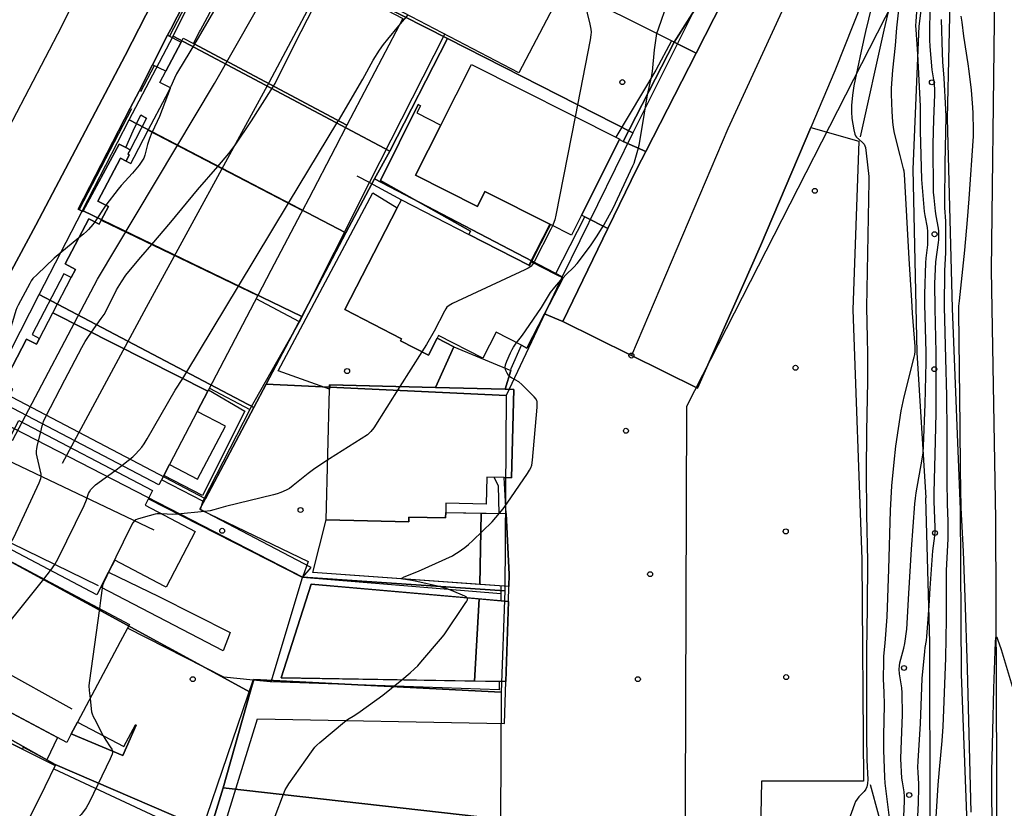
# Model space of a CAD drawing. Extents: x 0 to 85000, y -1 to 75000.
# Tile 69 of 147: x 39113 to 39312, y 62048 to 62207. Entities that reach past the tile are written whole.
import ezdxf

# ---------------------------------------------------------------- set-up
doc = ezdxf.new("R2010")
doc.units = 0
doc.header["$MEASUREMENT"] = 0
doc.header["$PDMODE"] = 33
doc.header["$PDSIZE"] = -3
for name, color, linetype in [('BOS3D_ACTIVE_POLY_CLIP', 227, 'CONTINUOUS'), ('CONTOUR_CLIP', 120, 'CONTINUOUS'), ('DRIVEWAY_CLIP', 210, 'CONTINUOUS'), ('DTM_INFOTECHBREAKS_CLIP', 4, 'CONTINUOUS'), ('DTM_POINT', 158, 'CONTINUOUS'), ('FENCE_CLIP', 96, 'CONTINUOUS'), ('IMPERV_OTHER_CLIP', 126, 'CONTINUOUS'), ('PARCELS_FULL_17_CLIP', 7, 'CONTINUOUS'), ('PARKING_CLIP', 78, 'CONTINUOUS'), ('RAIL_CLIP', 171, 'CONTINUOUS'), ('ROAD_CLIP', 197, 'CONTINUOUS'), ('SIDEWALK_CLIP', 78, 'CONTINUOUS'), ('SPOT_ELEV', 82, 'CONTINUOUS')]:
    doc.layers.add(name, color=color, linetype=linetype)

msp = doc.modelspace()

# ---------------------------------------------------------------- linework, layer by layer
at = {"layer": 'BOS3D_ACTIVE_POLY_CLIP'}
for points, elevation in [([(39202.4, 62230.09), (39210.57, 62226.06), (39216.15, 62223.3), (39224.14, 62219.35), (39225.47, 62218.7), (39223.04, 62214.05), (39213.97, 62196.65), (39189.14, 62209.59), (39200.92, 62230.82)], 44.5), ([(39179.19, 62186.01), (39148.17, 62202.53), (39149.41, 62204.9), (39149.59, 62205.23), (39151.44, 62208.77), (39151.67, 62209.22), (39152.39, 62210.6), (39152.82, 62211.41), (39150.71, 62212.51), (39155.48, 62221.63), (39157.95, 62220.34), (39159.72, 62223.73), (39190.49, 62207.65)], 56), ([(39148.17, 62202.53), (39179.19, 62186.01), (39176.8, 62181.45), (39171.46, 62171.22), (39170.19, 62168.81), (39139.03, 62185.03), (39142.55, 62191.76), (39143.49, 62193.57), (39141.39, 62194.67), (39142.58, 62196.95), (39145.66, 62202.84), (39146.07, 62203.63)], 56), ([(39234.31, 62183.11), (39226.62, 62167.85), (39224.58, 62163.8), (39220.35, 62165.93), (39207.09, 62172.61), (39205.58, 62169.62), (39193.07, 62175.92), (39198.19, 62186.07), (39204.36, 62198.31), (39234.35, 62183.2)], 46), ([(39170.19, 62168.81), (39169.85, 62168.15), (39163.83, 62156.63), (39161.18, 62151.56), (39129.52, 62166.83), (39130.96, 62169.58), (39128.85, 62170.68), (39133.39, 62179.37), (39134.54, 62178.77), (39135.5, 62178.27), (39136.16, 62179.54), (39139.03, 62185.03)], 56), ([(39216, 62157.69), (39216.12, 62157.63), (39216.53, 62158.42), (39221.38, 62155.92), (39222.9, 62155.14), (39219.16, 62147.88), (39215.59, 62140.94), (39214.49, 62141.51), (39209.38, 62144.14), (39206.67, 62138.88), (39197.73, 62143.49), (39197.47, 62142.98), (39195.67, 62139.5), (39190.03, 62142.41), (39190.25, 62142.83), (39178.76, 62148.74), (39189.37, 62169.35), (39190.21, 62170.97), (39203.86, 62163.94)], 42.5), ([(39129.52, 62166.83), (39161.18, 62151.56), (39151.23, 62132.52), (39151.09, 62132.25), (39119.74, 62148.11), (39123.44, 62155.2), (39124.31, 62156.86), (39122.2, 62157.96), (39126.98, 62167.11), (39129.09, 62166.01)], 56), ([(39151.09, 62132.25), (39148.94, 62128.13), (39143.34, 62117.42), (39142.17, 62115.18), (39141.19, 62113.31), (39111.72, 62128.71), (39110.05, 62129.58), (39111.63, 62132.61), (39109.67, 62133.64), (39114.43, 62142.75), (39116.4, 62141.72), (39117.01, 62142.9), (39119.74, 62148.11)], 56), ([(39212.91, 62132.58), (39212.46, 62114.71), (39210.98, 62114.75), (39207.5, 62114.84), (39207.36, 62109.35), (39199.22, 62109.56), (39199.17, 62107.7), (39199.14, 62106.6), (39191.72, 62106.78), (39191.7, 62105.82), (39175.02, 62106.24), (39175.68, 62132.67), (39175.7, 62133.51), (39197.07, 62132.97), (39211.22, 62132.62)], 42.5), ([(39148.53, 62103.87), (39142.63, 62092.62), (39142.27, 62092.81), (39132.28, 62098.05), (39131, 62095.62), (39129.43, 62092.62), (39128.61, 62091.07), (39101.74, 62105.18), (39102.53, 62106.69), (39106.07, 62113.44), (39112.84, 62126.33), (39139.91, 62112.12), (39138.37, 62109.2)], 44.5), ([(39093.21, 62083.93), (39092.63, 62086.07), (39097.56, 62095.34), (39099.66, 62096.08), (39099.7, 62096.1), (39108.51, 62099.22), (39135.22, 62085.02), (39133.35, 62081.5), (39124.74, 62065.31), (39123.46, 62062.89), (39122.54, 62061.17), (39120.7, 62062.15), (39097.35, 62074.56), (39095.48, 62075.56)], 51), ([(39077.6, 62055.28), (39077.27, 62056.45), (39082.32, 62066.56), (39083.74, 62067.05), (39083.85, 62067.09), (39092.12, 62069.95), (39092.81, 62070.19), (39094.85, 62069.17), (39113.56, 62059.83), (39120.22, 62056.5), (39118.08, 62052.21), (39109.02, 62034.06), (39107.8, 62031.61), (39081.64, 62044.67), (39080.38, 62045.3), (39077.85, 62054.39)], 51)]:
    msp.add_lwpolyline(points, close=True, dxfattribs=dict(at, elevation=elevation))
at = {"layer": 'CONTOUR_CLIP'}
for p, q in [((39189.68, 62206.1, 17), (39191.55, 62208.33, 17)), ((39143.48, 62193.58, 19), (39143.44, 62193.48, 19)), ((39194.34, 62140.19, 16), (39189.89, 62133.16, 16)), ((39132.23, 62116.15, 17), (39133.67, 62117.23, 17)), ((39117.88, 62094.24, 17), (39119.27, 62095.98, 17))]:
    msp.add_line(p, q, dxfattribs=at)
for points, elevation in [([(39157.66, 62220.49), (39155.16, 62215.55), (39153.23, 62211.02), (39152.78, 62210.05), (39152.22, 62209.04), (39148.61, 62202.9), (39148.34, 62202.44), (39145.12, 62197.09), (39144.74, 62196.41), (39144.3, 62195.52), (39143.6, 62193.89), (39143.48, 62193.58)], 19), ([(39291.83, 62046.17), (39291.95, 62049.33), (39291.94, 62050.27), (39291.85, 62051.17), (39291.51, 62053.21), (39291.41, 62053.96), (39291.21, 62057.88), (39291.25, 62059.81), (39291.51, 62066.79), (39291.45, 62071.25), (39291.38, 62072.22), (39290.94, 62075.09), (39290.87, 62076.02), (39290.91, 62076.71), (39291.02, 62077.27), (39291.78, 62080.25), (39291.98, 62081.19), (39292.38, 62084.08), (39292.8, 62091.33), (39293.37, 62100.28), (39294.05, 62109.43), (39294.16, 62110.57), (39294.31, 62111.7), (39295.49, 62118.45), (39295.68, 62119.77), (39295.77, 62121.11), (39296.12, 62129.64), (39296.29, 62138.09), (39296.3, 62140.05), (39296.05, 62149.84), (39296.03, 62151.83), (39296.24, 62158.2), (39296.32, 62159.17), (39296.65, 62161.83), (39296.68, 62162.4), (39296.68, 62163.18), (39296.62, 62164.54), (39296.56, 62165.31), (39296.1, 62167.8), (39295.99, 62168.57), (39295.42, 62175.04), (39295.18, 62184.91), (39295.19, 62189.9), (39294.63, 62200.39), (39294.27, 62205.4), (39294.25, 62206.15), (39294.27, 62207.06), (39294.85, 62214.58)], 12), ([(39297.2, 62212.31), (39296.98, 62206.22), (39297, 62203.29), (39297.07, 62201.92), (39297.49, 62197.22), (39297.87, 62194.79), (39298, 62193.42), (39297.99, 62192.25), (39297.78, 62187.16), (39297.68, 62182.22), (39297.74, 62172.46), (39297.83, 62171.31), (39298.1, 62168.65), (39298.25, 62167.69), (39298.72, 62165.2), (39298.78, 62164.63), (39298.82, 62163.65), (39298.81, 62162.88), (39298.76, 62162.29), (39298.23, 62158.4), (39298, 62153.99), (39298.04, 62148.95), (39298.24, 62140.07), (39298.28, 62131.74), (39298.27, 62127.82), (39298.16, 62122.14), (39297.83, 62111.65), (39297.84, 62109.92), (39298.05, 62104.74), (39298.06, 62103.75), (39298, 62102.99), (39297.7, 62100.94), (39297.6, 62099.96), (39297.06, 62092.42), (39296.84, 62088.81), (39296.37, 62082.6), (39296.29, 62081.83), (39296.05, 62080.38), (39295.96, 62079.6), (39295.45, 62074.1), (39295.08, 62064.98), (39294.63, 62057.37), (39294.59, 62056.19), (39294.62, 62055.08), (39294.76, 62052.84), (39294.78, 62052.08), (39294.7, 62048.95), (39294.58, 62046.23)], 11), ([(39117.69, 62125.58), (39117.86, 62126.11), (39118.33, 62127.13), (39122.13, 62134.51), (39125.59, 62141.06), (39126.25, 62142.26), (39126.66, 62142.91), (39127.55, 62144.16), (39129.53, 62146.92), (39130.08, 62147.75), (39130.55, 62148.62), (39132.58, 62152.73), (39133.6, 62154.38), (39134.46, 62155.67), (39135.08, 62156.44), (39137.51, 62159.31), (39139.73, 62161.91), (39143.57, 62166.39), (39149.01, 62172.99), (39153.08, 62177.71), (39155.32, 62180.31), (39156.15, 62181.36), (39156.61, 62181.99), (39159.89, 62186.9), (39163.9, 62193.16), (39164.35, 62193.92), (39164.68, 62194.48), (39168.75, 62202.63), (39172.43, 62209.82)], 18), ([(39222.86, 62155.16), (39222.89, 62155.19), (39223.43, 62155.74), (39225.1, 62157.31), (39225.75, 62158.03), (39228.46, 62161.65), (39229.68, 62163.45), (39231.11, 62165.79), (39233.01, 62169.26), (39237.02, 62177.8), (39237.25, 62178.35), (39237.49, 62179.1), (39238.02, 62181.01), (39238.25, 62181.99), (39238.76, 62184.73), (39239.98, 62192.18), (39240.8, 62195.75), (39240.96, 62196.92), (39241.38, 62201.25), (39241.69, 62203.61), (39241.87, 62204.59), (39242.23, 62205.72), (39243.97, 62210.61)], 15), ([(39227.24, 62210.9), (39228.31, 62206.44), (39228.52, 62205.47), (39228.58, 62204.88), (39228.54, 62204.3), (39228.37, 62203.32), (39225.32, 62187.75)], 16), ([(39285.27, 62210), (39284.07, 62204.97), (39283.19, 62201.04), (39281.68, 62194), (39281.4, 62192.1), (39281.19, 62190), (39281.21, 62188.71), (39281.3, 62187.41), (39281.66, 62185.13), (39281.88, 62184.22), (39282.03, 62183.89), (39282.25, 62183.61), (39283.37, 62182.61), (39283.75, 62182.21), (39283.92, 62181.89), (39284.03, 62181.54), (39284.2, 62180.38), (39284.69, 62175.67), (39284.75, 62174.7), (39284.28, 62149.25), (39284.37, 62142.97), (39284.47, 62139.86), (39284.48, 62134.27), (39284.22, 62124.07), (39284.16, 62115.9), (39284.26, 62107.26), (39284.45, 62097.82), (39284.38, 62088.5), (39284.26, 62079.7), (39284.24, 62062.79), (39284.34, 62057.57), (39284.49, 62053.67), (39284.47, 62052.9), (39284.34, 62052.21), (39284.12, 62051.72), (39283.77, 62051.28), (39282.7, 62050.16), (39282.33, 62049.72), (39282.04, 62049.22), (39281.81, 62048.68), (39276.06, 62032.77)], 14), ([(39288.87, 62045.93), (39288.63, 62048.1), (39288.03, 62052.96), (39287.96, 62054.13), (39287.77, 62059.6), (39287.77, 62062.54), (39287.91, 62068.82), (39287.85, 62071.32), (39287.68, 62073.98), (39287.72, 62077.65), (39287.78, 62078.6), (39288.05, 62081.26), (39288.42, 62086.57), (39288.75, 62096.2), (39289.09, 62108.12), (39289.37, 62113.11), (39289.81, 62117.85), (39290.2, 62121.11), (39291.29, 62128.25), (39291.86, 62131.06), (39293.92, 62139.08), (39294.03, 62139.66), (39294.09, 62140.27), (39294.06, 62141.26), (39293.57, 62148.01), (39293.42, 62150.6), (39292.86, 62158.99), (39291.93, 62176.13), (39291.86, 62176.71), (39291.76, 62177.23), (39291.04, 62179.88), (39289.93, 62184.43), (39289.69, 62185.58), (39289.56, 62186.71), (39289.41, 62188.79), (39289.29, 62192.33), (39289.28, 62193.51), (39289.57, 62197.19), (39290.1, 62202.15), (39290.35, 62205.73), (39290.83, 62209.97)], 13), ([(39299.33, 62207.41), (39299.56, 62200.65), (39299.64, 62198.86), (39299.9, 62195.52), (39300.23, 62189.19), (39300.28, 62187.8), (39300.1, 62178.29), (39300.02, 62170.32), (39300.04, 62169.34), (39300.25, 62166.63), (39300.25, 62161.38), (39300.22, 62160.23), (39300.06, 62157.86), (39300, 62156.57), (39299.98, 62149.25), (39300.02, 62146.76), (39300.25, 62138.85), (39300.41, 62131.28), (39300.49, 62123.89), (39300.49, 62114.13), (39300.57, 62109.39), (39300.67, 62105.93), (39300.67, 62102.38), (39300.36, 62095.98), (39300.38, 62086.11), (39300.19, 62078.28), (39299.89, 62069.47), (39299.65, 62064.44), (39299.46, 62061.52), (39298.97, 62055.71), (39298.67, 62052.63), (39298.3, 62046.06)], 10), ([(39305.41, 62047.09), (39304.65, 62076.15), (39304.22, 62090.56), (39303.85, 62099.8), (39303.41, 62108.65), (39303.28, 62116.35), (39303.22, 62125.16), (39302.93, 62148.28), (39302.95, 62149.4), (39303.03, 62150.5), (39304.12, 62160.75), (39304.68, 62166.88), (39305.02, 62171.16), (39305.87, 62183.83), (39305.89, 62184.98), (39305.84, 62188.45), (39305.78, 62189.62), (39305.47, 62193.12), (39305.03, 62196.94), (39304.81, 62198.47), (39303.91, 62204.07), (39303.59, 62206.9), (39303.42, 62208.08)], 9), ([(39133.67, 62117.23), (39134.99, 62118.23), (39135.91, 62118.96), (39136.46, 62119.49), (39137.1, 62120.21), (39137.72, 62120.94), (39138.18, 62121.56), (39138.8, 62122.58), (39144.43, 62132.46), (39145.98, 62134.83), (39146.2, 62135.16), (39146.83, 62136.17), (39157.26, 62153.46), (39167.4, 62170.26), (39177.38, 62186.79), (39177.46, 62186.93), (39182.4, 62195.37), (39184.52, 62199.18), (39185.81, 62201.2), (39186.59, 62202.35), (39187.46, 62203.44), (39189.68, 62206.1)], 17), ([(39143.44, 62193.48), (39141.27, 62187.78), (39139.79, 62184.64), (39139.76, 62184.57), (39139.26, 62183.37), (39138.84, 62182.14), (39138.47, 62180.48), (39138.33, 62179.96), (39138.1, 62179.37), (39137.75, 62178.75), (39137.18, 62177.97), (39135.85, 62176.33), (39133.56, 62173.87), (39132.92, 62173.11), (39130.47, 62169.84)], 19), ([(39225.32, 62187.75), (39221.43, 62167.85), (39221.22, 62166.88), (39220.92, 62166), (39220.79, 62165.71)], 16), ([(39130.47, 62169.84), (39130.18, 62169.45), (39128.36, 62166.66), (39128.21, 62166.47)], 19), ([(39128.21, 62166.47), (39127.78, 62165.93), (39126.91, 62164.93), (39126.51, 62164.53), (39125.92, 62164.01), (39124.95, 62163.22)], 19), ([(39220.79, 62165.71), (39220.45, 62165.01), (39217.11, 62158.52), (39216.92, 62158.22)], 16), ([(39124.95, 62163.22), (39119.97, 62159.12), (39116.53, 62155.85), (39115.71, 62155), (39115.37, 62154.52), (39115.06, 62154.01), (39112.7, 62149.62), (39112.46, 62149.08), (39112.26, 62148.53), (39111.55, 62146.29), (39110.32, 62142.2), (39110.18, 62141.64), (39110.11, 62141.07), (39110.11, 62140.48), (39110.17, 62139.68), (39110.39, 62137.09), (39110.51, 62136.1), (39110.66, 62135.54)], 19), ([(39216.92, 62158.22), (39216.66, 62157.8), (39216.45, 62157.55), (39216.18, 62157.32), (39215.86, 62157.12), (39215.15, 62156.76), (39200.51, 62149.97), (39199.83, 62149.59), (39199.41, 62149.22), (39199.19, 62148.91), (39198.9, 62148.41), (39196.85, 62144.37), (39195.27, 62141.66), (39194.34, 62140.19)], 16), ([(39213.48, 62142.03), (39214.72, 62143.59), (39215.3, 62144.41), (39218.52, 62149.19), (39220.37, 62152.16), (39221.23, 62153.24), (39222.86, 62155.16)], 15), ([(39164.71, 62046.29), (39166.35, 62050.71), (39166.72, 62051.61), (39167.01, 62052.13), (39167.45, 62052.79), (39172.02, 62059.27), (39172.73, 62060.21), (39173.13, 62060.64), (39173.72, 62061.16), (39178.68, 62065.35), (39179.31, 62065.79), (39180.77, 62066.69), (39181.88, 62067.42), (39186.46, 62070.72), (39190.32, 62073.84), (39191.98, 62075.26), (39192.84, 62076.05), (39193.5, 62076.71), (39194.15, 62077.43), (39198.1, 62082.06), (39198.84, 62082.97), (39203.13, 62089.26), (39203.43, 62089.75), (39203.56, 62090.05), (39203.57, 62090.32), (39203.52, 62090.43), (39203.3, 62090.63), (39203.01, 62090.8), (39200.34, 62091.94), (39199.26, 62092.35), (39198.12, 62092.65), (39193.31, 62093.73), (39192.33, 62093.93), (39190.54, 62094.23), (39190.33, 62094.31), (39190.29, 62094.36), (39190.32, 62094.41), (39190.78, 62094.66), (39193.68, 62095.85), (39200.52, 62098.95), (39201.04, 62099.24), (39201.7, 62099.68), (39203, 62100.6), (39203.78, 62101.21), (39204.64, 62102), (39208.54, 62105.82), (39209.32, 62106.67), (39210.79, 62108.45), (39211.61, 62109.55), (39215.69, 62115.58), (39216.12, 62116.24), (39216.39, 62116.75), (39216.57, 62117.3), (39216.7, 62118.28), (39217.66, 62128.99), (39217.69, 62129.77), (39217.65, 62130.14), (39217.6, 62130.31), (39217.43, 62130.63), (39217.07, 62131.08), (39214.53, 62133.59), (39213.92, 62134.1), (39212.46, 62134.94), (39212.15, 62135.15), (39211.89, 62135.41), (39211.57, 62135.89), (39211.26, 62136.58), (39211.18, 62137.08), (39211.27, 62137.59), (39211.53, 62138.33), (39212.24, 62139.97), (39212.57, 62140.69), (39212.85, 62141.16), (39213.27, 62141.77), (39213.48, 62142.03)], 15), ([(39189.89, 62133.16), (39184.63, 62124.85), (39184.05, 62124.05), (39183.78, 62123.78), (39183.32, 62123.42), (39175.66, 62118.55), (39175.32, 62118.33)], 16), ([(39110.51, 62100.57), (39110.75, 62100.87), (39111.3, 62101.67), (39111.81, 62102.67), (39116.95, 62113.68), (39117.31, 62114.59), (39117.38, 62114.96), (39117.36, 62115.47), (39116.55, 62118.96), (39116.45, 62119.53), (39116.4, 62120.09), (39116.46, 62120.66), (39116.63, 62121.41), (39117.28, 62124)], 18), ([(39117.28, 62124), (39117.57, 62125.19), (39117.69, 62125.58)], 18), ([(39175.32, 62118.33), (39172.44, 62116.37), (39171.34, 62115.58), (39168.33, 62113.14), (39167.56, 62112.56), (39166.89, 62112.19), (39165.82, 62111.75), (39165.09, 62111.49), (39164.32, 62111.29), (39154.63, 62108.91), (39152.26, 62108.2), (39151.53, 62108.03), (39150.37, 62107.88), (39144.9, 62107.34), (39143.92, 62107.32), (39141.79, 62107.41)], 16), ([(39119.27, 62095.98), (39119.32, 62096.04), (39120.15, 62097.16), (39120.81, 62098.39), (39126.06, 62109.14), (39126.54, 62110.23), (39126.96, 62111.55), (39127.12, 62111.88), (39127.42, 62112.33), (39127.79, 62112.75), (39128.38, 62113.26), (39132.23, 62116.15)], 17), ([(39141.79, 62107.41), (39141.35, 62107.43), (39140.76, 62107.4), (39140.39, 62107.34), (39137.96, 62106.68), (39136.86, 62106.34), (39136.52, 62106.2), (39136.22, 62106.01), (39135.87, 62105.58), (39135.41, 62104.72), (39131.01, 62095.64)], 16), ([(39109.52, 62068.1), (39107.67, 62073.87), (39107.39, 62074.6), (39107.13, 62075.13), (39106.71, 62075.8), (39105.72, 62077.27), (39105.45, 62077.76), (39105.34, 62078.08), (39105.33, 62078.24), (39105.41, 62078.56), (39105.59, 62078.87), (39105.93, 62079.34), (39117.88, 62094.24)], 17), ([(39131.01, 62095.64), (39130.3, 62094.16), (39129.97, 62093.45), (39129.78, 62092.9), (39129.38, 62089.88), (39129.15, 62088.25)], 16), ([(39129.15, 62088.25), (39127.04, 62073.25), (39127.02, 62072.66), (39127.09, 62071.68), (39127.26, 62070.04), (39127.47, 62067.95), (39127.56, 62067.37), (39127.65, 62066.99), (39127.86, 62066.46), (39128.12, 62065.93), (39129.93, 62062.55)], 16), ([(39310.16, 61999.36), (39309.96, 62004.82), (39309.84, 62005.77), (39309.47, 62007.45), (39309.36, 62008.22), (39309.2, 62014.12), (39309.35, 62017.73), (39309.55, 62024.28), (39309.67, 62034.51), (39309.68, 62043.37), (39309.57, 62052.75), (39309.58, 62055.32), (39309.76, 62063.44), (39310.01, 62072.06), (39310.36, 62081.5), (39310.42, 62082.33), (39310.49, 62082.55), (39310.59, 62082.45), (39310.77, 62082.04), (39311.49, 62079.98), (39313.88, 62071.92)], 8), ([(39129.93, 62062.55), (39130.06, 62062.3), (39130.46, 62061.62), (39131.35, 62060.3), (39131.64, 62059.81), (39131.77, 62059.47), (39131.8, 62059.3), (39131.8, 62059.13), (39131.72, 62058.79), (39131.34, 62057.9), (39127.12, 62049.2), (39126.48, 62047.98), (39125.95, 62047.19), (39125.47, 62046.59), (39125.05, 62046.18), (39123.71, 62045.01), (39123.3, 62044.61), (39121.96, 62042.96), (39120.41, 62041.48), (39119.78, 62040.82), (39117.8, 62038.53)], 16)]:
    msp.add_lwpolyline(points, dxfattribs=dict(at, elevation=elevation))
at = {"layer": 'DRIVEWAY_CLIP'}
for points in [[(39251.69, 62212.89), (39245.35, 62202.82), (39223.04, 62214.05), (39225.47, 62218.7), (39226.4, 62218.23), (39227.39, 62220.44), (39228.91, 62223.69)], [(39245.35, 62202.82), (39251.69, 62212.89), (39255.22, 62211.21), (39249.79, 62200.59)], [(39237.89, 62177.35), (39231.96, 62165.14), (39227.31, 62167.5), (39226.62, 62167.85), (39234.31, 62183.11), (39235.08, 62182.77), (39239.62, 62180.73)], [(39212.3, 62136.42), (39211.22, 62132.62), (39197.07, 62132.97), (39200.83, 62141.17)], [(39206.33, 62107.56), (39206.09, 62093.14), (39172.28, 62095.58), (39175.02, 62106.24), (39191.7, 62105.82), (39191.72, 62106.78), (39199.14, 62106.6), (39199.17, 62107.7)], [(39206.09, 62093.14), (39206.33, 62107.56), (39211.37, 62107.46), (39212.02, 62095.17), (39211.94, 62092.72)], [(39205.94, 62090.22), (39205, 62073.6), (39165.89, 62074.24), (39171.95, 62093.22)], [(39205, 62073.6), (39205.94, 62090.22), (39211.85, 62089.7), (39211.34, 62073.49)]]:
    msp.add_lwpolyline(points, close=True, dxfattribs=at)
at = {"layer": 'DTM_INFOTECHBREAKS_CLIP'}
for p, q in [((39142.93, 62204.24, 19.49), (39145.66, 62202.84, 19.22)), ((39245.35, 62202.82, 14.75), (39235.08, 62182.77, 15.23)), ((39142.58, 62196.95, 19.2), (39139.87, 62198.24, 19.49)), ((39134.54, 62178.77, 19.48), (39135.19, 62180.05, 19.51)), ((39216.53, 62158.42, 16.08), (39220.35, 62165.93, 16.08)), ((39221.38, 62155.92, 15.05), (39227.31, 62167.5, 15.31)), ((39219.16, 62147.88, 14.87), (39222.84, 62146.33, 14.85)), ((39200.83, 62141.17, 15.98), (39197.47, 62142.98, 15.96)), ((39199.17, 62107.7, 15.18), (39211.37, 62107.46, 14.98)), ((39154.2, 62079.7, 15.22), (39129.43, 62092.62, 16.01)), ((39141.19, 62090.68, 15.07), (39155.6, 62083.45, 15.05)), ((39103.73, 62079.01, 17.07), (39123.59, 62067.98, 16.07))]:
    msp.add_line(p, q, dxfattribs=at)
for points in [[(39033.04, 62037.28, 20.41), (39059.68, 62088.88, 20.78), (39083.54, 62134.73, 20.52), (39101.64, 62168.03, 19.87), (39121.57, 62206.08, 19.28), (39140.63, 62245.19, 19.17), (39160.16, 62282.37, 18.94), (39172.06, 62309, 18.59), (39176.12, 62320.43, 18.61), (39182.52, 62338.49, 18.64), (39196.77, 62371.28, 19.26), (39214.01, 62409.82, 20), (39230.21, 62447.26, 20.38), (39245.26, 62482.63, 20.55), (39259.62, 62515.53, 20.51), (39272.57, 62543.68, 19.67), (39274.77, 62549.95, 19.75), (39276.69, 62556.31, 19.78), (39278.32, 62562.74, 19.76), (39279.67, 62569.25, 19.7), (39280.09, 62573.18, 19.63), (39280.3, 62577.12, 19.59), (39280.3, 62581.08, 19.57), (39280.1, 62585.02, 19.58)], [(39176.12, 62320.43, 18.61), (39200.37, 62309.12, 18.32), (39234.58, 62293.72, 16.55), (39264.02, 62280.58, 15.05), (39282.97, 62271.42, 14.17), (39284.15, 62270.62, 14.16), (39285.2, 62269.66, 14.16), (39286.11, 62268.56, 14.15), (39286.85, 62267.35, 14.15), (39287.41, 62266.04, 14.16), (39287.79, 62264.67, 14.16), (39287.97, 62263.26, 14.17), (39285.5, 62252.59, 14.03), (39276.11, 62228.59, 14.15), (39256.18, 62185.28, 14.88), (39236.71, 62139.44, 14.65)], [(39137.17, 62192.94, 19.48), (39139.87, 62198.24, 19.49), (39142.93, 62204.24, 19.49), (39143.57, 62205.49, 19.49), (39156.32, 62230.36, 19.03), (39158.42, 62234.46, 18.95), (39165.24, 62247.75, 18.7), (39168.13, 62253.14, 18.64), (39169.86, 62256.36, 18.6), (39189.19, 62292.38, 18.16), (39221.82, 62278.14, 15.91)], [(39294.55, 62279.45, 14.05), (39295.85, 62278.69, 14.01), (39296.74, 62277.68, 14.01), (39297.21, 62276.9, 14.01), (39297.75, 62274.6, 14.01), (39297.89, 62261.59, 14.01), (39297.87, 62255.22, 14.1), (39297.9, 62246.84, 14.1), (39288.9, 62224.97, 14.1), (39277.86, 62197.05, 14.45), (39272.99, 62185.6, 14.57), (39262.79, 62161.63, 14.8), (39250.06, 62132.81, 14.45), (39236.71, 62139.44, 14.65), (39222.84, 62146.33, 14.85)], [(39304.92, 62035.79, 9.21), (39303.47, 62075.02, 9.22), (39303.24, 62108.29, 9.02), (39301.65, 62148.97, 9.13), (39300.61, 62187.44, 9.87), (39301.28, 62216.95, 8.89), (39302.47, 62240.38, 8.46), (39302, 62263.88, 8.52), (39302.12, 62273.86, 8.8)], [(39161.79, 62253.11, 18.44), (39157.18, 62244.32, 19.1), (39146.92, 62224.7, 19.1), (39134.37, 62200.11, 19.1), (39116.3, 62165.8, 19.1), (39107.87, 62150.25, 19.34), (39088.64, 62113.36, 20.18)], [(39309.79, 62251.7, 8.3), (39310.04, 62207.04, 8.45), (39309.45, 62156.68, 8.33), (39310.35, 62106.34, 8.19), (39310.53, 62054.6, 7.77), (39310.54, 62006.4, 7.86), (39311.42, 61947.45, 8.22)], [(39300.07, 62245.03, 13.62), (39292.37, 62224.77, 13.37), (39287.76, 62205.24, 13.55), (39282.97, 62183.71, 13.73)], [(39121.65, 62117.65, 17.48), (39138.68, 62149.21, 17.81), (39163.53, 62194.8, 18.08), (39185.47, 62236, 18.01)], [(39298.02, 62230.88, 11.36), (39294.85, 62206.05, 11.83), (39293.63, 62177.16, 12.75), (39294.43, 62140.06, 12.97), (39296.24, 62110.66, 11.58)], [(39111.56, 62122.26, 18.29), (39128.79, 62154.92, 18.1), (39152.42, 62194.49, 18.3), (39168.84, 62223.37, 18.62)], [(39249.79, 62200.59, 14.44), (39245.35, 62202.82, 14.74), (39223.04, 62214.05, 16.27)], [(39222.84, 62146.33, 14.85), (39231.96, 62165.14, 14.92), (39237.89, 62177.35, 14.97), (39239.62, 62180.73, 14.89), (39249.79, 62200.59, 14.44), (39255.22, 62211.21, 14.19)], [(39135.33, 62181.07, 19.54), (39134.48, 62181.52, 19.54), (39133.16, 62182.2, 19.54), (39125.82, 62168.55, 19.43), (39124.88, 62169.05, 19.46), (39135.37, 62189.5, 19.03), (39137.17, 62192.94, 19.48)], [(39194.04, 62189.94, 16.24), (39193.58, 62190.2, 16.22), (39186.01, 62174.85, 16.08), (39204.19, 62164.57, 16.08), (39203.86, 62163.94, 16.08)], [(39134.48, 62181.52, 19.54), (39136, 62184.87, 19.49), (39137.5, 62188.16, 19.49)], [(39272.99, 62185.6, 14.57), (39282.7, 62182.8, 14.33), (39281.5, 62148.72, 14.28), (39283.29, 62098.27, 14.27), (39283.64, 62053.35, 14.18), (39263, 62053.38, 14.35), (39262.72, 62039.73, 14.35)], [(39234.31, 62183.11, 15.28), (39235.08, 62182.77, 15.23), (39239.62, 62180.73, 14.89)], [(39175.68, 62132.67, 16.49), (39165.31, 62136.35, 16.74), (39184.44, 62172.35, 16.82), (39189.37, 62169.35, 16.68)], [(39231.96, 62165.14, 14.92), (39227.31, 62167.5, 15.31), (39226.62, 62167.85, 15.37)], [(39197.11, 62132.97, 15.99), (39199.46, 62138.2, 15.99), (39200.83, 62141.17, 15.98), (39212.3, 62136.42, 14.88)], [(39211.22, 62132.62, 15.07), (39212.3, 62136.42, 14.88), (39212.4, 62136.79, 14.87), (39214.49, 62141.51, 14.87)], [(39151.23, 62132.52, 16.69), (39158.52, 62128.19, 16.65), (39149.99, 62111.16, 16.74), (39142.17, 62115.18, 16.69)], [(39103.02, 62121.83, 19.57), (39121.86, 62112.88, 17.53), (39140.16, 62104.22, 15.57)], [(39153.31, 62040.7, 15.32), (39161.13, 62065.97, 15.26), (39211.07, 62064.98, 14.54), (39211.34, 62073.49, 14.62), (39211.85, 62089.7, 14.78), (39211.94, 62092.72, 14.81), (39212.02, 62095.17, 14.83), (39211.37, 62107.46, 14.98), (39210.98, 62114.75, 15.07)], [(39298.05, 61996.9, 11.87), (39297.73, 62020.3, 10.62), (39297.1, 62045.91, 10.06), (39297.06, 62081.4, 10.81), (39296.24, 62110.66, 11.58)], [(39128.94, 62092.87, 16.02), (39111.44, 62101.41, 17.98), (39094.75, 62108.51, 19.74)], [(39211.94, 62092.72, 14.81), (39172.28, 62095.58, 15.15), (39175.02, 62106.24, 15.54)], [(39211.85, 62089.7, 14.78), (39171.95, 62093.22, 15.88), (39165.89, 62074.24, 15.44), (39211.34, 62073.49, 14.62)], [(39123.46, 62062.89, 16.18), (39133.9, 62058.53, 15.96), (39136.55, 62064.69, 15.76), (39136.45, 62064.73, 15.76)], [(39120.7, 62062.15, 16.29), (39118.48, 62057.67, 16.46), (39113.76, 62060.24, 16.85), (39113.56, 62059.83, 16.84)], [(39268.24, 61984.71, 24.25), (39276.6, 61994.09, 20.32), (39282.9, 62001.33, 16.15), (39287.74, 62009.09, 14.06), (39290.1, 62018.58, 13.45), (39288.44, 62040.2, 13.45), (39285.04, 62052.62, 13.85)]]:
    msp.add_polyline3d(points, dxfattribs=at)
at = {"layer": 'DTM_POINT'}
for p in [(39234.88, 62194.75, 15.88), (39297.48, 62194.7, 11.28), (39273.8, 62172.76, 14.86), (39298.02, 62163.98, 11.72), (39179.22, 62136.3, 16.27), (39269.9, 62136.97, 14.86), (39297.97, 62136.69, 11.15), (39235.61, 62124.22, 14.86), (39169.81, 62108.19, 15.8), (39153.96, 62104, 15.53), (39267.92, 62103.87, 14.86), (39298.09, 62103.55, 11), (39240.49, 62095.22, 14.86), (39291.83, 62076.25, 11.66), (39148.02, 62073.98, 15.82), (39238.02, 62073.98, 14.57), (39268.01, 62074.4, 14.36), (39292.89, 62050.54, 11.75)]:
    msp.add_point(p, dxfattribs=at)
at = {"layer": 'FENCE_CLIP'}
for p, q in [((39183.76, 62174.47), (39199, 62204.45)), ((39140.19, 62198.06), (39137.44, 62192.78)), ((39135.64, 62189.33), (39125.04, 62168.97)), ((39183.76, 62174.47), (39181.29, 62175.7)), ((39169.61, 62146.23), (39183.76, 62174.47)), ((39183.76, 62174.47), (39190.21, 62170.97)), ((39220.23, 62165.99), (39215.94, 62157.72)), ((39169.61, 62146.23), (39160.83, 62150.9)), ((39159.54, 62128.5), (39169.61, 62146.23)), ((39151.39, 62132.82), (39159.54, 62128.5)), ((39159.54, 62128.5), (39150.04, 62110)), ((39150.04, 62110), (39141.71, 62114.31)), ((39170.21, 62094.54), (39139.02, 62110.44)), ((39163.87, 62073.44), (39170.21, 62094.54)), ((39210.32, 62091.25), (39170.21, 62094.54)), ((39210.28, 62092.84), (39210.32, 62091.25)), ((39210.32, 62091.25), (39210.3, 62089.84)), ((39149.41, 62042.09), (39160.26, 62073.78)), ((39119.91, 62055.86), (39149.41, 62042.09))]:
    msp.add_line(p, q, dxfattribs=at)
for points in [[(39156.83, 62230.1), (39155.05, 62226.57), (39143.32, 62204.06)], [(39244.84, 62203.08), (39241.62, 62197.14), (39233.59, 62183.58)], [(39208.96, 62114.8), (39209.77, 62113.09), (39209.92, 62107.49)], [(39150.04, 62110), (39149.52, 62108.33), (39171.36, 62097.78), (39170.21, 62094.54)], [(39160.26, 62073.78), (39154.31, 62074.37), (39134.83, 62084.29)], [(39163.87, 62073.44), (39163.64, 62073.44), (39160.26, 62073.78)], [(39209.97, 62073.51), (39209.94, 62071.82), (39163.87, 62073.44)]]:
    msp.add_lwpolyline(points, dxfattribs=at)
at = {"layer": 'IMPERV_OTHER_CLIP'}
for points in [[(39193.08, 62175.92), (39205.58, 62169.62), (39207.09, 62172.61), (39220.35, 62165.93), (39216, 62157.69), (39203.86, 62163.94), (39204.19, 62164.57), (39186.01, 62174.85), (39193.58, 62190.2), (39194.04, 62189.94), (39193.32, 62188.52), (39198.19, 62186.07)], [(39190.03, 62142.41), (39195.67, 62139.5), (39197.47, 62142.98), (39200.83, 62141.17), (39197.07, 62132.97), (39175.71, 62133.51), (39175.68, 62132.67), (39165.31, 62136.35), (39184.44, 62172.35), (39189.37, 62169.35), (39178.76, 62148.74), (39190.25, 62142.83)], [(39158.52, 62128.19), (39149.99, 62111.16), (39142.17, 62115.18), (39143.34, 62117.43), (39149.01, 62114.46), (39154.61, 62125.17), (39148.94, 62128.13), (39151.09, 62132.25), (39151.23, 62132.52)], [(39120.7, 62062.15), (39118.48, 62057.67), (39113.76, 62060.24), (39113.56, 62059.83), (39094.85, 62069.17), (39095.54, 62070.65), (39097.35, 62074.56)]]:
    msp.add_lwpolyline(points, close=True, dxfattribs=at)
at = {"layer": 'PARCELS_FULL_17_CLIP'}
for points in [[(39424, 62867.72), (39425.64, 62823.98), (39442.88, 62594.44), (39443.1, 62591.58), (39446.47, 62177.41), (39447.39, 62063.92), (39247.37, 61968.67), (39247.9, 62129.22), (39299.34, 62230.02), (39299.38, 62286.98), (39241.36, 62313.17), (39262.47, 62359.68), (39299.32, 62342.44), (39299.44, 62366.57), (39299.46, 62389.77), (39299.48, 62420.02), (39299.51, 62453.18), (39299.59, 62557.89), (39298.19, 62797.16), (39298.13, 62897.98), (39273.74, 62898.86), (39273.71, 62943.15)], [(39424, 62867.72), (39425.64, 62823.98), (39442.88, 62594.44), (39443.1, 62591.58), (39446.47, 62177.41), (39447.39, 62063.92), (39247.37, 61968.67), (39247.9, 62129.22), (39299.34, 62230.02), (39299.38, 62286.98), (39241.36, 62313.17), (39262.47, 62359.68), (39299.32, 62342.44), (39299.44, 62366.57), (39299.46, 62389.77), (39299.48, 62420.02), (39299.51, 62453.18), (39299.59, 62557.89), (39298.19, 62797.16), (39298.13, 62897.98), (39273.74, 62898.86), (39273.71, 62943.15)], [(39424, 62867.72), (39425.64, 62823.98), (39442.88, 62594.44), (39443.1, 62591.58), (39446.47, 62177.41), (39447.39, 62063.92), (39247.37, 61968.67), (39247.9, 62129.22), (39299.34, 62230.02), (39299.38, 62286.98), (39241.36, 62313.17), (39262.47, 62359.68), (39299.32, 62342.44), (39299.44, 62366.57), (39299.46, 62389.77), (39299.48, 62420.02), (39299.51, 62453.18), (39299.59, 62557.89), (39298.19, 62797.16), (39298.13, 62897.98), (39273.74, 62898.86), (39273.71, 62943.15)], [(39424, 62867.72), (39425.64, 62823.98), (39442.88, 62594.44), (39443.1, 62591.58), (39446.47, 62177.41), (39447.39, 62063.92), (39247.37, 61968.67), (39247.9, 62129.22), (39299.34, 62230.02), (39299.38, 62286.98), (39241.36, 62313.17), (39262.47, 62359.68), (39299.32, 62342.44), (39299.44, 62366.57), (39299.46, 62389.77), (39299.48, 62420.02), (39299.51, 62453.18), (39299.59, 62557.89), (39298.19, 62797.16), (39298.13, 62897.98), (39273.74, 62898.86), (39273.71, 62943.15)], [(39199.32, 62240.18), (39218.62, 62230.14), (39251.39, 62213.3), (39236.97, 62184.47), (39199.53, 62203.56), (39155.05, 62226.25), (39170.27, 62255.36)], [(39199.53, 62203.56), (39187.87, 62180.8), (39144.07, 62204.05), (39155.05, 62226.25)], [(39187.87, 62180.8), (39184.79, 62175.21), (39178.99, 62164.29), (39135.13, 62187.14), (39144.07, 62204.05)], [(39236.97, 62184.47), (39222.7, 62155.34), (39184.79, 62175.21), (39187.87, 62180.8), (39199.53, 62203.56)], [(39178.99, 62164.29), (39170.08, 62147.31), (39125.71, 62168.81), (39135.13, 62187.14)], [(39222.7, 62155.34), (39211.38, 62131.35), (39162.86, 62133.67), (39170.08, 62147.31), (39178.99, 62164.29), (39184.79, 62175.21)], [(39170.08, 62147.31), (39162.86, 62133.67), (39160.39, 62128.92), (39116.96, 62151.76), (39125.71, 62168.81)], [(39160.39, 62128.92), (39150.6, 62110.46), (39107.39, 62133.14), (39116.96, 62151.76)], [(39211.38, 62131.35), (39211.12, 62091.86), (39170.26, 62094.6), (39171.99, 62096.55), (39149.48, 62108.34), (39150.6, 62110.46), (39160.39, 62128.92), (39162.86, 62133.67)], [(39170.26, 62094.6), (39211.12, 62091.86), (39210.39, 62071.35), (39160.34, 62073.9), (39159.63, 62071.36), (39093.98, 62107.06), (39104.88, 62128.26)], [(39159.63, 62071.36), (39154.19, 62051.97), (39151.49, 62043.26), (39120.17, 62056.74), (39079.79, 62079.47), (39093.98, 62107.06)], [(39151.49, 62043.26), (39142.47, 62023.15), (39136.53, 62010.1), (39108.82, 62022.51), (39062.62, 62045.93), (39079.79, 62079.47), (39120.17, 62056.74)], [(39210.39, 62071.35), (39210.21, 62045.66), (39154.19, 62051.97), (39159.63, 62071.36), (39160.34, 62073.9)], [(39210.21, 62045.66), (39209.57, 62020.75), (39142.47, 62023.15), (39151.49, 62043.26), (39154.19, 62051.97)]]:
    msp.add_lwpolyline(points, close=True, dxfattribs=at)
at = {"layer": 'PARKING_CLIP'}
msp.add_lwpolyline([(39153.31, 62040.7), (39161.13, 62065.97), (39211.07, 62064.98), (39211.34, 62073.49), (39211.85, 62089.7), (39211.94, 62092.72), (39212.02, 62095.17), (39211.37, 62107.46), (39210.98, 62114.75), (39212.46, 62114.71), (39212.91, 62132.58), (39211.22, 62132.62), (39212.3, 62136.42), (39212.4, 62136.79), (39214.49, 62141.51), (39215.59, 62140.94), (39219.16, 62147.88), (39222.83, 62146.33), (39250.06, 62132.81), (39262.79, 62161.63), (39272.99, 62185.6), (39282.7, 62182.8), (39281.5, 62148.72), (39283.29, 62098.27), (39283.64, 62053.35), (39263, 62053.38), (39262.72, 62039.73)], dxfattribs=at)
at = {"layer": 'RAIL_CLIP'}
msp.add_lwpolyline([(39309.11, 63033.36), (39310.41, 62621.41), (39311.07, 62550.61), (39310.46, 62506.15), (39310.45, 62459.02), (39310.14, 62405.01), (39309.86, 62360.24), (39309.68, 62310.53), (39309.79, 62251.7), (39310.04, 62207.04), (39309.44, 62156.68), (39310.35, 62106.34), (39310.53, 62054.6), (39310.54, 62006.4), (39311.42, 61947.45), (39310.38, 61912.67), (39309.61, 61870.89), (39309.83, 61822.69), (39310.02, 61770.52), (39309.63, 61726.07), (39309.79, 61662.35), (39309.75, 61507.68)], dxfattribs=at)
at = {"layer": 'ROAD_CLIP'}
for points in [[(39146.92, 62224.7), (39134.37, 62200.11), (39116.3, 62165.8), (39107.87, 62150.25), (39088.64, 62113.36), (39044.3, 62028.6)], [(39288.9, 62224.97), (39277.86, 62197.05), (39272.99, 62185.6), (39262.79, 62161.63), (39250.06, 62132.81), (39222.83, 62146.33), (39231.96, 62165.14), (39237.89, 62177.35), (39239.62, 62180.73), (39249.79, 62200.59), (39255.22, 62211.21)]]:
    msp.add_lwpolyline(points, dxfattribs=at)
at = {"layer": 'SIDEWALK_CLIP'}
for points in [[(39156.32, 62230.36), (39143.57, 62205.49), (39142.93, 62204.24), (39139.87, 62198.24), (39137.17, 62192.94), (39135.37, 62189.5), (39124.88, 62169.05), (39125.82, 62168.55), (39133.16, 62182.2), (39134.48, 62181.52), (39135.33, 62181.07), (39134.88, 62180.21), (39135.19, 62180.05), (39134.54, 62178.77), (39133.39, 62179.37), (39128.85, 62170.68), (39130.96, 62169.58), (39129.52, 62166.83), (39129.09, 62166.01), (39126.98, 62167.11), (39122.2, 62157.96), (39124.31, 62156.86), (39123.44, 62155.2), (39121.96, 62155.98), (39115.53, 62143.67), (39117.01, 62142.9), (39116.39, 62141.72), (39114.43, 62142.75), (39109.67, 62133.64)], [(39044.3, 62028.6), (39088.64, 62113.36), (39107.87, 62150.25), (39116.3, 62165.8), (39134.37, 62200.11), (39146.92, 62224.7)]]:
    msp.add_lwpolyline(points, dxfattribs=at)
for points in [[(39139.87, 62198.24), (39142.93, 62204.24), (39145.66, 62202.84), (39142.58, 62196.95)], [(39249.79, 62200.59), (39239.62, 62180.73), (39235.08, 62182.77), (39245.35, 62202.82)], [(39135.33, 62181.07), (39134.48, 62181.52), (39136, 62184.87), (39137.5, 62188.16), (39138.66, 62187.44)], [(39231.96, 62165.14), (39222.83, 62146.33), (39219.16, 62147.88), (39222.9, 62155.14), (39221.38, 62155.92), (39227.31, 62167.5)], [(39155.6, 62083.45), (39154.2, 62079.7), (39129.43, 62092.62), (39131, 62095.62), (39141.19, 62090.68)], [(39124.74, 62065.31), (39134.11, 62060.33), (39136.45, 62064.73), (39136.55, 62064.69), (39133.9, 62058.53), (39123.46, 62062.89)]]:
    msp.add_lwpolyline(points, close=True, dxfattribs=at)
at = {"layer": 'SPOT_ELEV'}
msp.add_point((39236.71, 62139.44, 14.65), dxfattribs=at)

doc.saveas('drawing.dxf')
